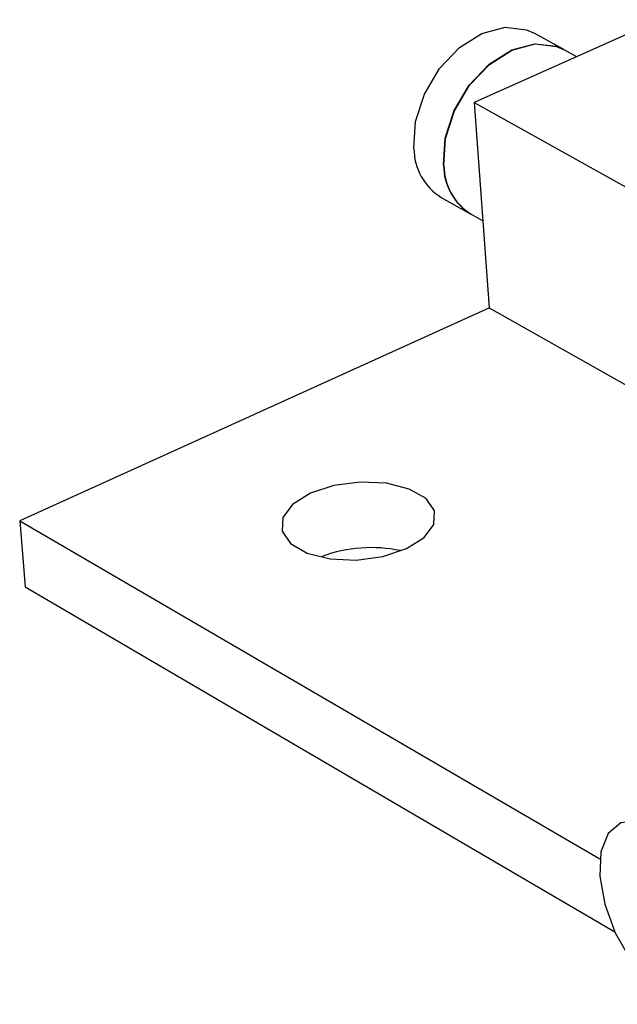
# Model space of a CAD drawing. Extents: x 0 to 201, y 0 to 148.
# Tile 1 of 13: x 61 to 72, y 99 to 117. Entities that reach past the tile are written whole.
import ezdxf

# ---------------------------------------------------------------- set-up
doc = ezdxf.new("R2010")
doc.units = 0
doc.layers.get('0').update_dxf_attribs({"linetype": 'CONTINUOUS'})

msp = doc.modelspace()

# ---------------------------------------------------------------- linework, layer by layer
at = {"color": 7, "linetype": 'CONTINUOUS'}
for p, q in [((72.926, 116.578), (69.537, 115.062)), ((71.175, 116.032), (70.631, 116.333)), ((71.411, 115.901), (71.18, 116.029)), ((69.537, 115.062), (73.891, 112.634)), ((69.537, 115.062), (69.811, 111.31)), ((68.93, 113.33), (69.472, 113.025)), ((69.478, 113.022), (69.695, 112.9)), ((69.812, 111.31), (61.219, 107.414)), ((69.811, 111.31), (74.149, 108.86)), ((61.219, 107.414), (71.835, 101.234)), ((61.219, 107.414), (61.32, 106.21)), ((61.32, 106.21), (72.106, 99.905))]:
    msp.add_line(p, q, dxfattribs=at)
for points in [[(68.431, 114.222), (68.463, 114.715), (68.625, 115.219), (68.901, 115.685), (69.263, 116.067), (69.677, 116.326), (70.1, 116.439), (70.492, 116.394), (70.631, 116.333)], [(68.974, 113.918), (69.006, 114.411), (69.168, 114.916), (69.444, 115.382), (69.807, 115.764), (70.221, 116.025), (70.644, 116.138), (71.036, 116.093), (71.175, 116.032)], [(68.98, 113.915), (69.012, 114.408), (69.174, 114.913), (69.45, 115.379), (69.813, 115.761), (70.226, 116.022), (70.65, 116.135), (71.041, 116.09), (71.18, 116.029)], [(68.295, 106.908), (68.619, 107.112), (68.798, 107.352), (68.809, 107.599), (68.653, 107.823), (68.347, 107.998), (67.93, 108.103), (67.451, 108.124), (66.968, 108.06), (66.538, 107.919), (66.213, 107.716), (66.032, 107.476), (66.019, 107.229), (66.173, 107.004), (66.478, 106.827), (66.897, 106.722), (67.378, 106.7), (67.864, 106.765), (68.295, 106.908)], [(74.127, 99.581), (74.038, 100.092), (73.844, 100.62), (73.566, 101.111), (73.229, 101.517), (72.868, 101.8), (72.519, 101.93), (72.215, 101.895), (71.986, 101.7), (71.854, 101.363), (71.832, 100.919), (71.922, 100.41), (72.115, 99.886), (72.392, 99.397), (72.726, 98.992), (73.086, 98.709), (73.435, 98.577), (73.74, 98.609), (73.97, 98.801), (74.104, 99.136), (74.127, 99.581)]]:
    msp.add_lwpolyline(points, dxfattribs=at)
for centre, radius, start, end in [((69.486, 114.226), 1.055, 180.2004, 238.1716), ((70.028, 113.921), 1.054, 180.1459, 238.1563), ((70.034, 113.918), 1.054, 180.1454, 238.1561), ((67.652, 104.308), 2.618, 78.2529, 110.1077)]:
    msp.add_arc(centre, radius, start, end, dxfattribs=at)

doc.saveas('drawing.dxf')
